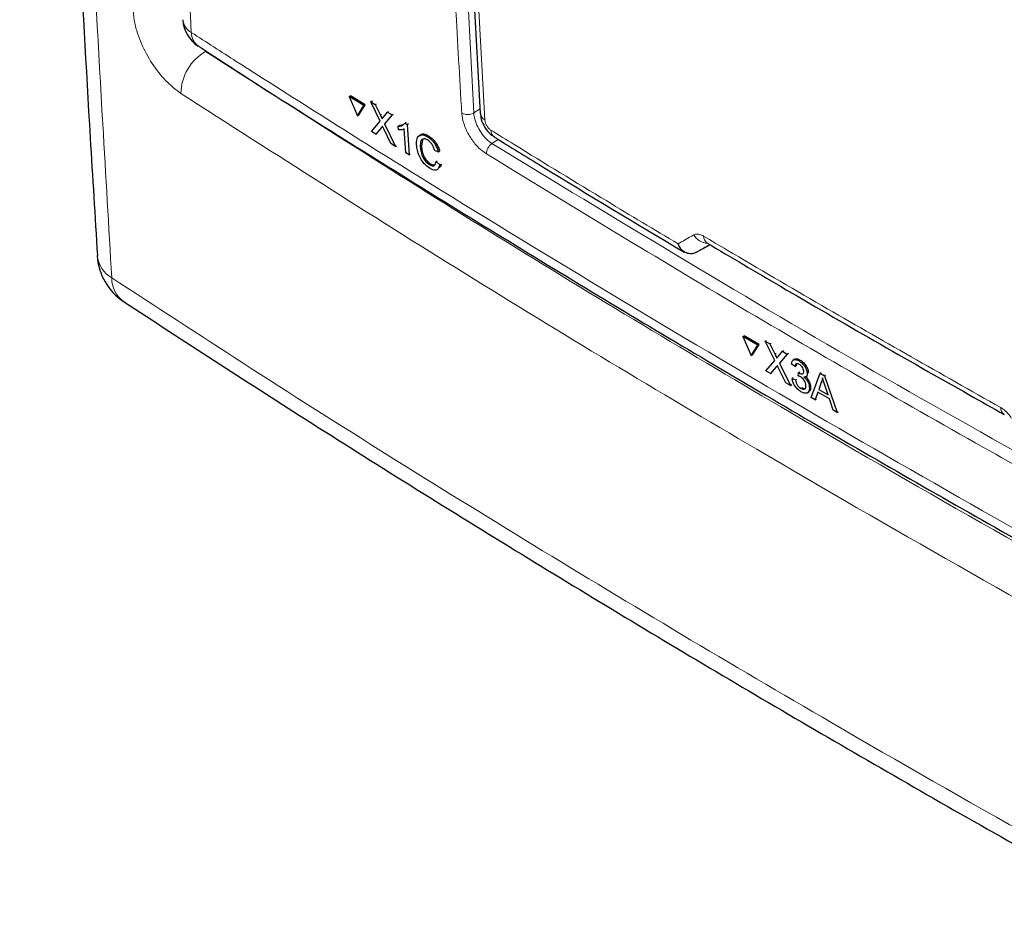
# Paper-space layout 'Blatt2' of a CAD drawing. Header units: millimetres. Extents: x 5 to 418, y 2 to 292.
# Tile 4 of 60: x 77 to 100, y 123 to 144. Entities that reach past the tile are written whole.
import ezdxf

# ---------------------------------------------------------------- set-up
doc = ezdxf.new("R2010")
doc.units = ezdxf.units.MM

psp = doc.layouts.new('Blatt2')

# ---------------------------------------------------------------- linework, layer by layer
at = {"color": 7, "linetype": 'Continuous', "lineweight": 18}
for p, q in [((87.1, 156.009), (87.817, 141.842)), ((85.604, 141.788), (85.632, 141.805)), ((87.817, 141.842), (87.966, 141.94)), ((85.63, 141.491), (85.658, 141.508)), ((88.397, 141.21), (88.249, 141.112)), ((94.963, 136.11), (94.991, 136.128)), ((94.989, 135.813), (95.017, 135.831))]:
    psp.add_line(p, q, dxfattribs=at)
at = {"color": 7, "linetype": 'Continuous', "lineweight": 25}
for p, q in [((87.219, 155.541), (87.972, 141.827)), ((84.865, 142.229), (84.895, 142.247)), ((85.21, 142.013), (84.865, 142.229)), ((84.865, 142.229), (85.059, 141.774)), ((85.24, 142.031), (84.895, 142.247)), ((85.059, 141.774), (85.21, 142.013)), ((85.088, 141.792), (85.24, 142.031)), ((85.21, 142.013), (85.24, 142.031)), ((85.377, 142.106), (85.407, 142.124)), ((85.597, 141.647), (85.377, 142.106)), ((85.377, 142.106), (85.483, 142.04)), ((85.407, 142.124), (85.411, 142.121)), ((85.483, 142.04), (85.512, 142.057)), ((85.483, 142.04), (85.604, 141.788)), ((85.059, 141.774), (85.088, 141.792)), ((85.677, 141.742), (85.774, 141.858)), ((85.882, 141.791), (85.704, 141.579)), ((85.774, 141.858), (85.802, 141.875)), ((85.774, 141.858), (85.882, 141.791)), ((85.882, 141.791), (85.91, 141.808)), ((85.39, 141.401), (85.597, 141.647)), ((85.63, 141.491), (85.497, 141.334)), ((85.704, 141.579), (85.732, 141.596)), ((85.704, 141.579), (85.958, 141.045)), ((86.025, 141.527), (86.053, 141.544)), ((86.03, 141.441), (86.025, 141.527)), ((86.054, 141.545), (86.145, 141.561)), ((86.187, 141.6), (86.215, 141.617)), ((86.187, 141.6), (86.238, 141.568)), ((86.238, 141.568), (86.266, 141.585)), ((86.238, 141.568), (86.283, 140.843)), ((85.497, 141.334), (85.39, 141.401)), ((85.497, 141.334), (85.526, 141.351)), ((85.852, 141.112), (85.684, 141.463)), ((86.203, 140.893), (86.168, 141.458)), ((86.725, 141.272), (86.754, 141.29)), ((85.958, 141.045), (85.852, 141.112)), ((85.958, 141.045), (85.986, 141.062)), ((86.548, 141.031), (86.577, 141.048)), ((86.599, 141.201), (86.578, 141.049)), ((86.283, 140.843), (86.203, 140.893)), ((86.283, 140.843), (86.311, 140.86)), ((86.979, 140.911), (86.892, 140.944)), ((86.979, 140.911), (87.008, 140.929)), ((86.76, 140.616), (86.788, 140.633)), ((86.924, 140.688), (86.953, 140.706)), ((86.924, 140.688), (87.013, 140.609)), ((87.013, 140.609), (87.042, 140.627)), ((93.085, 138.529), (93.418, 138.711)), ((93.345, 138.755), (93.346, 138.754)), ((93.085, 138.529), (93.076, 138.524)), ((94.198, 136.535), (94.226, 136.554)), ((94.555, 136.327), (94.198, 136.535)), ((94.198, 136.535), (94.397, 136.084)), ((94.584, 136.345), (94.226, 136.554)), ((94.426, 136.103), (94.584, 136.345)), ((94.555, 136.327), (94.584, 136.345)), ((94.729, 136.423), (94.758, 136.441)), ((94.955, 135.968), (94.729, 136.423)), ((94.729, 136.423), (94.839, 136.359)), ((94.839, 136.359), (94.867, 136.377)), ((94.839, 136.359), (94.963, 136.11)), ((94.397, 136.084), (94.555, 136.327)), ((95.039, 136.065), (95.14, 136.183)), ((95.252, 136.118), (95.066, 135.902)), ((95.14, 136.183), (95.168, 136.201)), ((95.14, 136.183), (95.252, 136.118)), ((95.252, 136.118), (95.279, 136.136)), ((94.397, 136.084), (94.426, 136.103)), ((94.739, 135.718), (94.955, 135.968)), ((95.066, 135.902), (95.094, 135.92)), ((95.066, 135.902), (95.329, 135.374)), ((95.434, 135.824), (95.351, 135.881)), ((95.422, 135.993), (95.392, 135.973)), ((95.529, 135.957), (95.556, 135.974)), ((94.851, 135.653), (94.739, 135.718)), ((94.989, 135.813), (94.851, 135.653)), ((94.851, 135.653), (94.879, 135.671)), ((95.219, 135.438), (95.046, 135.786)), ((95.434, 135.824), (95.462, 135.842)), ((95.511, 135.6), (95.514, 135.678)), ((95.514, 135.678), (95.541, 135.696)), ((95.526, 135.67), (95.553, 135.688)), ((95.724, 135.665), (95.751, 135.683)), ((95.817, 135.089), (96.031, 135.664)), ((96.031, 135.664), (96.058, 135.682)), ((96.031, 135.664), (96.134, 135.604)), ((95.329, 135.374), (95.219, 135.438)), ((95.363, 135.542), (95.39, 135.56)), ((95.363, 135.542), (95.445, 135.503)), ((95.445, 135.503), (95.472, 135.521)), ((95.69, 135.581), (95.721, 135.601)), ((96.051, 135.443), (95.997, 135.281)), ((96.051, 135.443), (96.079, 135.46)), ((96.134, 135.604), (96.161, 135.622)), ((96.134, 135.604), (96.434, 134.73)), ((95.329, 135.374), (95.356, 135.392)), ((95.574, 135.303), (95.602, 135.32)), ((95.728, 135.199), (95.758, 135.219)), ((95.776, 135.324), (95.804, 135.341)), ((95.974, 135.213), (95.914, 135.033)), ((96.25, 135.052), (95.974, 135.213)), ((95.997, 135.281), (96.024, 135.298)), ((95.997, 135.281), (96.218, 135.152)), ((96.218, 135.152), (96.143, 135.379)), ((95.914, 135.033), (95.817, 135.089)), ((95.914, 135.033), (95.941, 135.051)), ((96.337, 134.786), (96.25, 135.052)), ((96.434, 134.73), (96.337, 134.786)), ((96.434, 134.73), (96.463, 134.748))]:
    psp.add_line(p, q, dxfattribs=at)
at = {"color": 7, "linetype": 'Continuous', "lineweight": 18, "flags": 128}
psp.add_lwpolyline([(87.327, 155.385), (87.361, 154.754), (87.5, 152.229), (88.079, 141.671)], dxfattribs=at)
at = {"color": 7, "linetype": 'Continuous', "lineweight": 25}
for centre, radius, start, end in [((81.717, 144.097), 0.8, 183.291, 237.1402), ((80.285, 138.534), 1.4, 183.4417, 236.6574)]:
    psp.add_arc(centre, radius, start, end, dxfattribs=at)
at = {"color": 7, "linetype": 'Continuous', "lineweight": 18}
for centre, radius, start, end in [((81.317, 144.097), 0.401, 186.5592, 240.6653), ((81.516, 143.745), 0.396, 179.6975, 234.3198), ((82.033, 142.287), 1.16, 119.6115, 179.2889), ((87.669, 142.092), 0.29, 241.8654, 300.6211), ((88.173, 141.851), 0.202, 186.7627, 242.4398), ((88.419, 141.424), 0.195, 178.7918, 234.4647), ((88.414, 140.864), 0.298, 123.6038, 179.3326), ((93.388, 139.15), 0.409, 209.8641, 265.9262), ((93.456, 138.912), 0.192, 178.4114, 235.0292), ((79.576, 138.528), 0.693, 186.0163, 240.4164), ((79.926, 137.922), 0.692, 179.7022, 233.6338), ((100.502, 134.84), 0.189, 177.8387, 236.1943)]:
    psp.add_arc(centre, radius, start, end, dxfattribs=at)
psp.add_ellipse((362.289, 286.833), major_axis=(354.058, 199.422), ratio=0.010893, start_param=2.427244, end_param=2.428475, dxfattribs=at)
at = {"color": 7, "linetype": 'Continuous', "lineweight": 25}
for points, knots in [([(77.05, 185.224), (77.076, 183.895), (77.162, 179.326), (77.38, 171.375), (77.728, 161.39), (78.178, 151.289), (78.572, 143.646), (78.836, 139.386), (78.894, 138.455)], [0, 0, 0, 0, 0.084172, 0.289429, 0.506085, 0.722738, 0.939395, 1, 1, 1, 1]), ([(81.287, 143.427), (81.362, 143.379), (82.984, 142.313), (86.239, 140.273), (91.057, 137.312), (95.969, 134.407), (100.958, 131.551), (106.036, 128.747), (110.384, 126.411), (113.073, 125.028), (114.009, 124.547)], [0, 0, 0, 0, 0.007316, 0.159791, 0.31208, 0.464128, 0.615833, 0.767297, 0.919011, 1, 1, 1, 1]), ([(85.604, 141.788), (85.611, 141.771), (85.622, 141.748), (85.636, 141.718), (85.639, 141.705), (85.64, 141.699)], [0, 0, 0, 0, 0.561277, 0.781763, 1, 1, 1, 1]), ([(85.64, 141.699), (85.647, 141.707), (85.659, 141.721), (85.671, 141.736), (85.677, 141.742)], [0, 0, 0, 0, 0.56, 1, 1, 1, 1]), ([(87.979, 141.826), (87.98, 141.794), (87.982, 141.698), (88.052, 141.534), (88.162, 141.367), (88.268, 141.299), (88.31, 141.272)], [0, 0, 0, 0, 0.14525, 0.435418, 0.773588, 1, 1, 1, 1]), ([(85.656, 141.522), (85.651, 141.517), (85.642, 141.506), (85.633, 141.496), (85.63, 141.491)], [0, 0, 0, 0, 0.5600016, 1, 1, 1, 1]), ([(85.684, 141.463), (85.679, 141.474), (85.67, 141.494), (85.66, 141.514), (85.656, 141.522)], [0, 0, 0, 0, 0.56, 1, 1, 1, 1]), ([(86.025, 141.527), (86.062, 141.528), (86.129, 141.53), (86.169, 141.579), (86.187, 141.6)], [0, 0, 0, 0, 0.560427, 1, 1, 1, 1]), ([(86.168, 141.458), (86.145, 141.449), (86.103, 141.434), (86.053, 141.439), (86.03, 141.441)], [0, 0, 0, 0, 0.559686, 1, 1, 1, 1]), ([(86.46, 141.086), (86.46, 141.136), (86.461, 141.236), (86.522, 141.321), (86.62, 141.327), (86.69, 141.291), (86.725, 141.272)], [0, 0, 0, 0, 0.2804925, 0.5595697, 0.7796153, 1, 1, 1, 1]), ([(86.536, 141.291), (86.545, 141.306), (86.568, 141.346), (86.651, 141.343), (86.72, 141.308), (86.755, 141.29)], [0, 0, 0, 0, 0.222773, 0.611088, 1, 1, 1, 1]), ([(86.725, 141.272), (86.756, 141.251), (86.818, 141.207), (86.896, 141.108), (86.95, 141.005), (86.97, 140.942), (86.979, 140.911)], [0, 0, 0, 0, 0.280081, 0.559449, 0.779549, 1, 1, 1, 1]), ([(86.755, 141.29), (86.785, 141.268), (86.847, 141.225), (86.925, 141.126), (86.98, 141.023), (86.999, 140.96), (87.008, 140.929)], [0, 0, 0, 0, 0.280081, 0.559449, 0.779549, 1, 1, 1, 1]), ([(88.306, 141.266), (88.683, 141.033), (90.17, 140.116), (91.68, 139.21), (92.807, 138.534)], [0, 0, 0, 0, 0.253249, 1, 1, 1, 1]), ([(86.773, 140.527), (86.726, 140.561), (86.632, 140.627), (86.527, 140.799), (86.476, 140.955), (86.465, 141.042), (86.46, 141.086)], [0, 0, 0, 0, 0.2799551, 0.5580876, 0.7789116, 1, 1, 1, 1]), ([(86.726, 141.191), (86.704, 141.203), (86.66, 141.227), (86.604, 141.225), (86.549, 141.174), (86.549, 141.09), (86.548, 141.031)], [0, 0, 0, 0, 0.187223, 0.373906, 0.560736, 1, 1, 1, 1]), ([(86.548, 141.031), (86.552, 140.991), (86.561, 140.911), (86.604, 140.784), (86.68, 140.676), (86.733, 140.636), (86.76, 140.616)], [0, 0, 0, 0, 0.281245, 0.5607156, 0.780138, 1, 1, 1, 1]), ([(86.578, 141.049), (86.582, 141.009), (86.59, 140.929), (86.633, 140.802), (86.709, 140.694), (86.762, 140.654), (86.789, 140.634)], [0, 0, 0, 0, 0.281245, 0.560716, 0.780138, 1, 1, 1, 1]), ([(86.892, 140.944), (86.884, 140.971), (86.868, 141.025), (86.826, 141.101), (86.775, 141.158), (86.743, 141.18), (86.726, 141.191)], [0, 0, 0, 0, 0.280553, 0.559739, 0.779654, 1, 1, 1, 1]), ([(86.76, 140.616), (86.783, 140.604), (86.831, 140.579), (86.9, 140.595), (86.915, 140.653), (86.924, 140.688)], [0, 0, 0, 0, 0.280711, 0.560905, 1, 1, 1, 1]), ([(87.013, 140.609), (87.005, 140.579), (86.989, 140.518), (86.928, 140.478), (86.851, 140.484), (86.799, 140.513), (86.773, 140.527)], [0, 0, 0, 0, 0.280256, 0.559546, 0.779589, 1, 1, 1, 1]), ([(86.789, 140.634), (86.814, 140.62), (86.849, 140.599), (86.875, 140.608), (86.883, 140.611)], [0, 0, 0, 0, 0.692443, 1, 1, 1, 1]), ([(87.042, 140.627), (87.037, 140.593), (87.031, 140.556), (87.009, 140.542), (87.007, 140.541)], [0, 0, 0, 0, 0.9425194, 1, 1, 1, 1]), ([(93.076, 138.524), (93.068, 138.52), (93.026, 138.501), (92.941, 138.488), (92.826, 138.523), (92.739, 138.599), (92.693, 138.67), (92.673, 138.71), (92.667, 138.725), (92.664, 138.732), (92.664, 138.733)], [0, 0, 0, 0, 0.050098, 0.27415, 0.515159, 0.765666, 0.911881, 0.965579, 0.995274, 1, 1, 1, 1]), ([(92.807, 138.534), (92.806, 138.534), (92.769, 138.545), (92.725, 138.603), (92.686, 138.67), (92.671, 138.71), (92.666, 138.726), (92.664, 138.732), (92.664, 138.733)], [0, 0, 0, 0, 0.007753, 0.520425, 0.819667, 0.929558, 0.99033, 1, 1, 1, 1]), ([(93.346, 138.754), (93.926, 138.411), (95.981, 137.196), (98.337, 135.843), (100.122, 134.838), (100.396, 134.684)], [0, 0, 0, 0, 0.250003, 0.885128, 1, 1, 1, 1]), ([(79.515, 137.363), (80.946, 136.432), (83.999, 134.443), (88.735, 131.485), (93.704, 128.484), (98.715, 125.563), (103.815, 122.692), (108.982, 119.886), (113.051, 117.745), (115.394, 116.55), (115.982, 116.25)], [0, 0, 0, 0, 0.125337, 0.267448, 0.405124, 0.542904, 0.680747, 0.818531, 0.954495, 1, 1, 1, 1]), ([(94.963, 136.11), (94.971, 136.093), (94.982, 136.07), (94.996, 136.04), (94.999, 136.027), (95.001, 136.021)], [0, 0, 0, 0, 0.561277, 0.781763, 1, 1, 1, 1]), ([(95.001, 136.021), (95.008, 136.029), (95.021, 136.044), (95.033, 136.059), (95.039, 136.065)], [0, 0, 0, 0, 0.56, 1, 1, 1, 1]), ([(95.351, 135.881), (95.355, 135.906), (95.365, 135.955), (95.41, 135.989), (95.468, 135.988), (95.509, 135.967), (95.529, 135.957)], [0, 0, 0, 0, 0.280253, 0.559523, 0.779592, 1, 1, 1, 1]), ([(95.427, 135.989), (95.432, 135.994), (95.449, 136.01), (95.497, 136.005), (95.537, 135.985), (95.557, 135.975)], [0, 0, 0, 0, 0.2012, 0.600294, 1, 1, 1, 1]), ([(95.536, 135.872), (95.521, 135.879), (95.491, 135.894), (95.457, 135.886), (95.439, 135.859), (95.436, 135.835), (95.434, 135.824)], [0, 0, 0, 0, 0.280001, 0.559131, 0.77932, 1, 1, 1, 1]), ([(95.489, 135.9), (95.488, 135.9), (95.477, 135.898), (95.468, 135.876), (95.464, 135.853), (95.462, 135.842)], [0, 0, 0, 0, 0.0549923, 0.5269703, 1, 1, 1, 1]), ([(95.529, 135.957), (95.555, 135.939), (95.606, 135.903), (95.671, 135.822), (95.713, 135.737), (95.72, 135.689), (95.724, 135.665)], [0, 0, 0, 0, 0.280184, 0.559855, 0.78, 1, 1, 1, 1]), ([(95.557, 135.975), (95.583, 135.957), (95.635, 135.922), (95.7, 135.841), (95.741, 135.756), (95.749, 135.708), (95.752, 135.684)], [0, 0, 0, 0, 0.2801842, 0.5598553, 0.7799999, 1, 1, 1, 1]), ([(95.016, 135.845), (95.011, 135.839), (95.002, 135.828), (94.993, 135.818), (94.989, 135.813)], [0, 0, 0, 0, 0.560002, 1, 1, 1, 1]), ([(95.046, 135.786), (95.04, 135.797), (95.03, 135.817), (95.021, 135.836), (95.016, 135.845)], [0, 0, 0, 0, 0.56, 1, 1, 1, 1]), ([(95.514, 135.678), (95.517, 135.677), (95.521, 135.674), (95.525, 135.671), (95.526, 135.67)], [0, 0, 0, 0, 0.560003, 1, 1, 1, 1]), ([(95.526, 135.67), (95.543, 135.662), (95.575, 135.647), (95.616, 135.645), (95.641, 135.669), (95.641, 135.697), (95.641, 135.711)], [0, 0, 0, 0, 0.28068, 0.560951, 0.780057, 1, 1, 1, 1]), ([(95.641, 135.711), (95.639, 135.728), (95.633, 135.761), (95.604, 135.812), (95.57, 135.85), (95.548, 135.864), (95.536, 135.872)], [0, 0, 0, 0, 0.27946, 0.558952, 0.779255, 1, 1, 1, 1]), ([(95.724, 135.665), (95.723, 135.649), (95.723, 135.616), (95.698, 135.577), (95.665, 135.575), (95.644, 135.573)], [0, 0, 0, 0, 0.280496, 0.561003, 1, 1, 1, 1]), ([(95.576, 135.221), (95.548, 135.24), (95.491, 135.279), (95.423, 135.37), (95.378, 135.463), (95.368, 135.516), (95.363, 135.542)], [0, 0, 0, 0, 0.279911, 0.559249, 0.779476, 1, 1, 1, 1]), ([(95.445, 135.503), (95.451, 135.482), (95.461, 135.44), (95.491, 135.377), (95.533, 135.329), (95.561, 135.312), (95.574, 135.303)], [0, 0, 0, 0, 0.280881, 0.560073, 0.779653, 1, 1, 1, 1]), ([(95.564, 135.578), (95.554, 135.583), (95.536, 135.592), (95.518, 135.597), (95.511, 135.6)], [0, 0, 0, 0, 0.559772, 1, 1, 1, 1]), ([(95.693, 135.373), (95.69, 135.394), (95.684, 135.436), (95.649, 135.501), (95.606, 135.55), (95.578, 135.569), (95.564, 135.578)], [0, 0, 0, 0, 0.279747, 0.559171, 0.779444, 1, 1, 1, 1]), ([(95.644, 135.573), (95.664, 135.555), (95.704, 135.517), (95.747, 135.446), (95.771, 135.379), (95.774, 135.342), (95.776, 135.324)], [0, 0, 0, 0, 0.2798072, 0.5591854, 0.7794082, 1, 1, 1, 1]), ([(95.696, 135.568), (95.708, 135.556), (95.739, 135.526), (95.775, 135.464), (95.799, 135.397), (95.803, 135.36), (95.805, 135.342)], [0, 0, 0, 0, 0.18872, 0.503433, 0.751509, 1, 1, 1, 1]), ([(96.087, 135.551), (96.083, 135.528), (96.074, 135.489), (96.058, 135.457), (96.051, 135.443)], [0, 0, 0, 0, 0.559915, 1, 1, 1, 1]), ([(96.143, 135.379), (96.133, 135.411), (96.114, 135.468), (96.095, 135.525), (96.087, 135.551)], [0, 0, 0, 0, 0.560002, 1, 1, 1, 1]), ([(95.574, 135.303), (95.594, 135.293), (95.632, 135.275), (95.672, 135.29), (95.693, 135.324), (95.693, 135.357), (95.693, 135.373)], [0, 0, 0, 0, 0.279883, 0.558993, 0.779319, 1, 1, 1, 1]), ([(95.776, 135.324), (95.775, 135.291), (95.771, 135.227), (95.717, 135.186), (95.649, 135.184), (95.601, 135.209), (95.576, 135.221)], [0, 0, 0, 0, 0.2794007, 0.5590642, 0.7793783, 1, 1, 1, 1]), ([(95.603, 135.321), (95.622, 135.311), (95.657, 135.293), (95.681, 135.306), (95.691, 135.311)], [0, 0, 0, 0, 0.556828, 1, 1, 1, 1]), ([(95.805, 135.342), (95.804, 135.308), (95.803, 135.252), (95.769, 135.232), (95.756, 135.225)], [0, 0, 0, 0, 0.606083, 1, 1, 1, 1])]:
    psp.add_open_spline(points, degree=3, knots=knots, dxfattribs=at)
at = {"color": 7, "linetype": 'Continuous', "lineweight": 18}
for points, knots in [([(77.394, 184.661), (77.473, 181.037), (77.631, 173.788), (77.993, 162.989), (78.449, 152.243), (78.881, 143.899), (79.162, 139.139), (79.234, 137.926)], [0, 0, 0, 0, 0.230063, 0.460152, 0.690616, 0.921105, 1, 1, 1, 1]), ([(79.545, 183.152), (79.555, 182.723), (79.605, 180.579), (79.841, 171.59), (80.303, 158.844), (80.894, 147.935), (81.12, 143.747)], [0, 0, 0, 0, 0.032288, 0.161438, 0.678067, 1, 1, 1, 1]), ([(87.532, 141.836), (87.526, 141.941), (87.495, 142.467), (87.367, 144.677), (87.081, 149.671), (86.898, 154.292), (86.783, 157.21)], [0, 0, 0, 0, 0.020653, 0.103267, 0.433722, 1, 1, 1, 1]), ([(80.873, 142.301), (80.752, 142.393), (80.511, 142.577), (80.18, 143.003), (79.922, 143.481), (79.775, 143.921), (79.748, 144.165), (79.738, 144.262)], [0, 0, 0, 0, 0.214727, 0.429404, 0.643776, 0.857959, 1, 1, 1, 1]), ([(81.12, 143.747), (81.475, 143.519), (83.249, 142.376), (87.919, 139.43), (95.3, 134.989), (104.404, 129.818), (110.702, 126.508), (113.833, 124.863)], [0, 0, 0, 0, 0.034566, 0.172836, 0.449402, 0.726264, 1, 1, 1, 1]), ([(81.46, 143.296), (83.687, 141.868), (88.142, 139.011), (95.871, 134.369), (104.631, 129.37), (111.291, 125.891), (114.621, 124.152)], [0, 0, 0, 0, 0.212593, 0.425319, 0.712659, 1, 1, 1, 1]), ([(114.101, 123.119), (110.764, 124.862), (104.09, 128.348), (95.314, 133.356), (87.57, 138.007), (83.106, 140.869), (80.873, 142.301)], [0, 0, 0, 0, 0.287342, 0.574681, 0.787274, 1, 1, 1, 1]), ([(88.116, 140.867), (88.054, 140.912), (87.93, 141.002), (87.759, 141.213), (87.626, 141.45), (87.551, 141.667), (87.537, 141.788), (87.532, 141.836)], [0, 0, 0, 0, 0.214922, 0.429826, 0.644764, 0.859729, 1, 1, 1, 1]), ([(87.817, 141.842), (87.82, 141.806), (87.83, 141.715), (87.886, 141.551), (87.984, 141.373), (88.11, 141.214), (88.203, 141.146), (88.249, 141.112)], [0, 0, 0, 0, 0.140294, 0.355296, 0.57025, 0.785134, 1, 1, 1, 1]), ([(88.079, 141.671), (88.082, 141.653), (88.087, 141.615), (88.113, 141.553), (88.15, 141.496), (88.189, 141.453), (88.214, 141.436), (88.225, 141.429)], [0, 0, 0, 0, 0.2147505, 0.4295793, 0.6438148, 0.8575512, 1, 1, 1, 1]), ([(88.225, 141.429), (88.407, 141.316), (89.317, 140.754), (90.792, 139.853), (92.098, 139.071), (92.664, 138.733)], [0, 0, 0, 0, 0.124102, 0.620516, 1, 1, 1, 1]), ([(88.249, 141.112), (91.151, 139.348), (96.958, 135.817), (103.049, 132.479), (106.096, 130.809)], [0, 0, 0, 0, 0.499744, 1, 1, 1, 1]), ([(105.972, 130.559), (105.875, 130.611), (105.389, 130.873), (103.352, 131.977), (99.41, 134.163), (93.921, 137.324), (90.051, 139.686), (88.116, 140.867)], [0, 0, 0, 0, 0.015838, 0.079188, 0.332598, 0.666223, 1, 1, 1, 1]), ([(92.664, 138.733), (92.766, 138.792), (92.889, 138.863), (93.012, 138.934), (93.033, 138.946)], [0, 0, 0, 0, 0.830622, 1, 1, 1, 1]), ([(93.033, 138.946), (93.061, 138.956), (93.116, 138.976), (93.202, 138.951), (93.251, 138.924), (93.264, 138.917)], [0, 0, 0, 0, 0.4289712, 0.8581067, 1, 1, 1, 1]), ([(93.264, 138.917), (93.45, 138.807), (94.38, 138.255), (96.711, 136.889), (98.893, 135.652), (100.313, 134.847)], [0, 0, 0, 0, 0.0802422, 0.4012143, 1, 1, 1, 1]), ([(79.234, 137.926), (80.27, 137.249), (83.547, 135.108), (89.203, 131.57), (97.058, 126.885), (105.853, 121.939), (112.42, 118.48), (115.695, 116.81), (115.695, 116.81)], [0, 0, 0, 0, 0.090904, 0.287602, 0.484428, 0.746618, 1, 1, 1, 1, 1]), ([(100.313, 134.847), (100.352, 134.821), (100.43, 134.77), (100.513, 134.674), (100.553, 134.614), (100.563, 134.599)], [0, 0, 0, 0, 0.428233, 0.856338, 1, 1, 1, 1])]:
    psp.add_open_spline(points, degree=3, knots=knots, dxfattribs=at)

doc.saveas('drawing.dxf')
